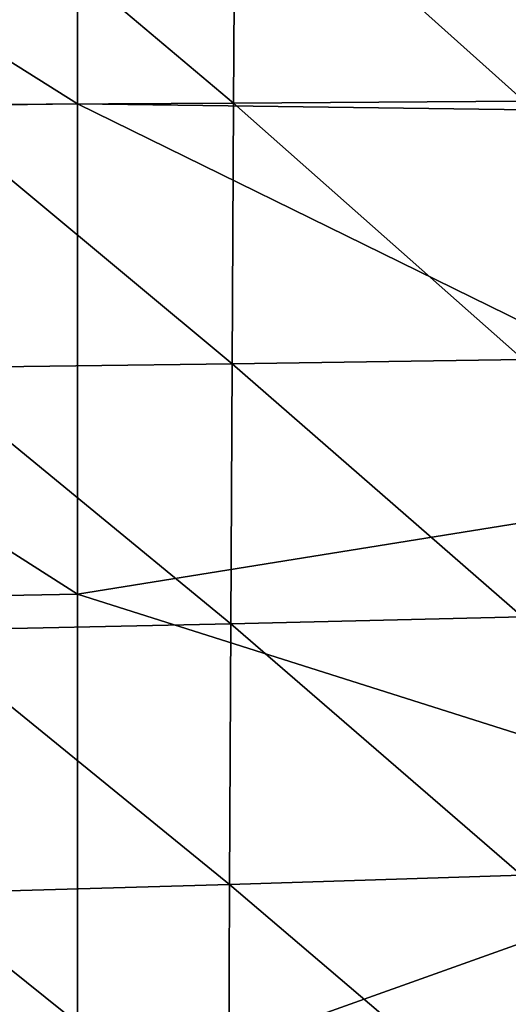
# Model space of a CAD drawing. Header units: millimetres. Extents: x 0 to 484, y -157 to 583.
# Tile 39 of 78: x 423 to 446, y 104 to 152. Entities that reach past the tile are written whole.
import ezdxf

# ---------------------------------------------------------------- set-up
doc = ezdxf.new("R2010")
doc.units = ezdxf.units.MM
doc.layers.add('Layer 01', color=7, linetype='Continuous', true_color=0x000000)

msp = doc.modelspace()

# ---------------------------------------------------------------- linework, layer by layer
at = {"layer": 'Layer 01'}
for points in [[(388.704, 171.104, 377.558), (425.355, 171.403, 378.484), (425.356, 148.038, 380.494)], [(388.704, 171.104, 377.558), (425.356, 148.038, 380.494), (388.705, 147.555, 379.583)], [(462, 147.559, 381.953), (425.356, 148.038, 380.494), (425.355, 171.403, 378.484)], [(462, 147.559, 381.953), (425.355, 171.403, 378.484), (462, 165.059, 380.447)], [(432.954, 148.081, 468.668), (417.823, 160.812, 473.858), (417.726, 148.001, 474.088)], [(432.954, 148.081, 468.668), (433.036, 160.772, 468.347), (417.823, 160.812, 473.858)], [(447.104, 148.169, 463.234), (433.036, 160.772, 468.347), (432.954, 148.081, 468.668)], [(447.104, 148.169, 463.234), (447.159, 160.734, 462.789), (433.036, 160.772, 468.347)], [(447.057, 135.608, 463.616), (447.104, 148.169, 463.234), (432.954, 148.081, 468.668)], [(388.705, 147.555, 379.583), (425.356, 148.038, 380.494), (425.356, 124.172, 382.554)], [(432.882, 135.397, 468.916), (417.726, 148.001, 474.088), (417.638, 135.196, 474.229)], [(432.882, 135.397, 468.916), (432.954, 148.081, 468.668), (417.726, 148.001, 474.088)], [(462, 130.061, 383.458), (425.356, 124.172, 382.554), (425.356, 148.038, 380.494)], [(462, 130.061, 383.458), (425.356, 148.038, 380.494), (462, 147.559, 381.953)], [(447.057, 135.608, 463.616), (432.954, 148.081, 468.668), (432.882, 135.397, 468.916)], [(388.705, 147.555, 379.583), (425.356, 124.172, 382.554), (388.707, 123.497, 381.66)], [(432.818, 122.734, 469.078), (417.638, 135.196, 474.229), (417.559, 122.409, 474.262)], [(432.818, 122.734, 469.078), (432.882, 135.397, 468.916), (417.638, 135.196, 474.229)], [(447.017, 123.07, 463.924), (432.882, 135.397, 468.916), (432.818, 122.734, 469.078)], [(447.017, 123.07, 463.924), (447.057, 135.608, 463.616), (432.882, 135.397, 468.916)], [(425.356, 124.172, 382.554), (462, 130.061, 383.458), (462, 112.569, 384.963)], [(388.707, 123.497, 381.66), (425.356, 124.172, 382.554), (425.357, 99.489, 384.691)], [(425.356, 124.172, 382.554), (462, 112.569, 384.963), (425.357, 99.489, 384.691)], [(388.707, 123.497, 381.66), (425.357, 99.489, 384.691), (388.708, 98.607, 383.817)], [(432.759, 110.055, 469.139), (432.818, 122.734, 469.078), (417.559, 122.409, 474.262)], [(446.981, 110.508, 464.149), (432.818, 122.734, 469.078), (432.759, 110.055, 469.139)], [(446.981, 110.508, 464.149), (447.017, 123.07, 463.924), (432.818, 122.734, 469.078)], [(432.759, 110.055, 469.139), (417.559, 122.409, 474.262), (417.484, 109.613, 474.17)], [(425.357, 99.489, 384.691), (462, 112.569, 384.963), (462, 95.07, 386.469)], [(446.948, 97.96, 464.28), (446.981, 110.508, 464.149), (432.759, 110.055, 469.139)], [(432.705, 97.391, 469.082), (432.759, 110.055, 469.139), (417.484, 109.613, 474.17)], [(446.948, 97.96, 464.28), (432.759, 110.055, 469.139), (432.705, 97.391, 469.082)], [(432.705, 97.391, 469.082), (417.484, 109.613, 474.17), (417.414, 96.834, 473.932)]]:
    msp.add_3dface(points, dxfattribs=at)

doc.saveas('drawing.dxf')
